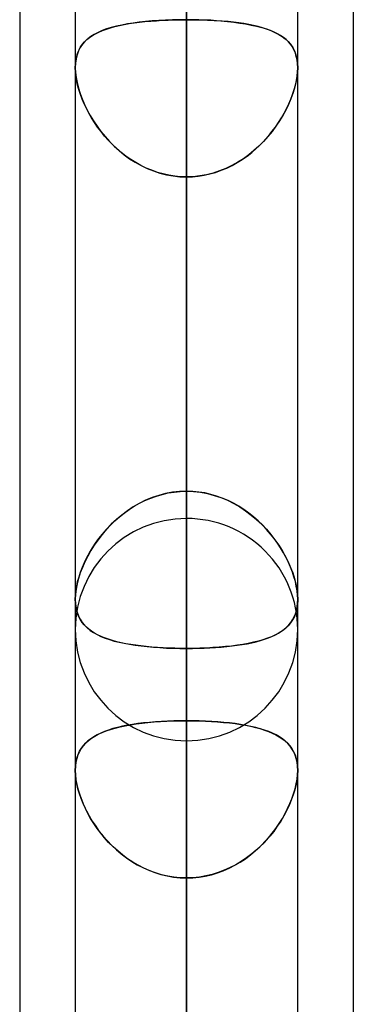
# Model space of a CAD drawing. Header units: millimetres. Extents: x -123 to 100, y -288 to 288.
# Tile 14 of 77: x -55 to -51.61, y -141.67 to -131.66. Entities that reach past the tile are written whole.
import ezdxf

# ---------------------------------------------------------------- set-up
doc = ezdxf.new("R2010")
doc.units = ezdxf.units.MM
doc.layers.add('MAIN-1', color=7, linetype='Continuous')
doc.layers.add('MAIN-2', color=7, linetype='Continuous')

msp = doc.modelspace()

# ---------------------------------------------------------------- linework, layer by layer
at = {"layer": 'MAIN-1'}
for p, q in [((-53.305, 0), (-53.305, -155.857)), ((-54.435, 0), (-54.435, -155.254)), ((-52.175, -155.118), (-52.175, 0)), ((-55, -81.421), (-55, -156.21)), ((-51.61, -81.908), (-51.61, -155.347)), ((-52.175, -137.559), (-52.175, -137.56)), ((-52.175, -137.56), (-52.175, -137.56)), ((-52.175, -137.56), (-52.175, -137.561)), ((-52.175, -137.561), (-52.175, -137.561)), ((-52.175, -137.561), (-52.175, -137.562)), ((-52.175, -137.562), (-52.175, -137.562))]:
    msp.add_line(p, q, dxfattribs=at)
at = {"layer": 'MAIN-2'}
for p, q in [((-53.305, 0), (-53.305, -154.141)), ((-53.305, 0), (-53.305, -141.67)), ((-53.305, 0), (-53.305, -143.269)), ((-53.305, -155.857), (-53.305, 0)), ((-53.305, -154.141), (-53.305, 0)), ((-53.305, -143.269), (-53.305, 0)), ((-53.305, -141.67), (-53.305, 0)), ((-53.305, -101.358), (-53.305, -136.73)), ((-53.305, -138.99), (-53.305, -102.958)), ((-53.305, -113.836), (-53.305, -154.358)), ((-53.305, -156.618), (-53.305, -115.436)), ((-53.305, -136.453), (-53.305, -125.584)), ((-53.305, -125.584), (-53.305, -136.453)), ((-53.305, -126.312), (-53.305, -171.986)), ((-53.305, -174.246), (-53.305, -127.911)), ((-53.305, -127.911), (-53.305, -138.786)), ((-53.305, -138.786), (-53.305, -127.911)), ((-53.305, -141.67), (-53.305, -130.796)), ((-53.305, -130.796), (-53.305, -141.67)), ((-54.118, -131.754), (-54.077, -131.74)), ((-54.069, -131.738), (-54.117, -131.753)), ((-54.077, -131.74), (-54.033, -131.728)), ((-54.017, -131.725), (-54.069, -131.738)), ((-54.033, -131.728), (-53.987, -131.718)), ((-53.963, -131.713), (-54.017, -131.725)), ((-53.987, -131.718), (-53.939, -131.708)), ((-53.906, -131.702), (-53.963, -131.713)), ((-53.939, -131.708), (-53.888, -131.699)), ((-53.847, -131.693), (-53.906, -131.702)), ((-53.888, -131.699), (-53.836, -131.691)), ((-53.785, -131.685), (-53.847, -131.693)), ((-53.836, -131.691), (-53.782, -131.684)), ((-53.721, -131.678), (-53.785, -131.685)), ((-53.782, -131.684), (-53.727, -131.678)), ((-53.727, -131.678), (-53.669, -131.673)), ((-53.654, -131.672), (-53.721, -131.678)), ((-53.669, -131.673), (-53.611, -131.669)), ((-53.587, -131.667), (-53.654, -131.672)), ((-53.611, -131.669), (-53.551, -131.665)), ((-53.517, -131.663), (-53.587, -131.667)), ((-53.551, -131.665), (-53.491, -131.662)), ((-53.447, -131.661), (-53.517, -131.663)), ((-53.491, -131.662), (-53.43, -131.66)), ((-53.376, -131.659), (-53.447, -131.661)), ((-53.43, -131.66), (-53.368, -131.659)), ((-53.305, -131.659), (-53.376, -131.659)), ((-53.368, -131.659), (-53.305, -131.659)), ((-53.305, -136.453), (-53.305, -131.659)), ((-53.305, -131.659), (-53.305, -136.453)), ((-53.242, -131.659), (-53.305, -131.659)), ((-53.305, -131.659), (-53.234, -131.659)), ((-53.18, -131.66), (-53.242, -131.659)), ((-53.234, -131.659), (-53.163, -131.661)), ((-53.119, -131.662), (-53.18, -131.66)), ((-53.163, -131.661), (-53.093, -131.663)), ((-53.059, -131.665), (-53.119, -131.662)), ((-53.093, -131.663), (-53.023, -131.667)), ((-52.999, -131.669), (-53.059, -131.665)), ((-53.023, -131.667), (-52.956, -131.672)), ((-52.941, -131.673), (-52.999, -131.669)), ((-52.956, -131.672), (-52.889, -131.678)), ((-52.883, -131.678), (-52.941, -131.673)), ((-52.889, -131.678), (-52.825, -131.685)), ((-52.828, -131.684), (-52.883, -131.678)), ((-52.774, -131.691), (-52.828, -131.684)), ((-52.825, -131.685), (-52.763, -131.693)), ((-52.722, -131.699), (-52.774, -131.691)), ((-52.763, -131.693), (-52.704, -131.702)), ((-52.671, -131.708), (-52.722, -131.699)), ((-52.704, -131.702), (-52.647, -131.713)), ((-52.623, -131.718), (-52.671, -131.708)), ((-52.647, -131.713), (-52.593, -131.725)), ((-52.577, -131.728), (-52.623, -131.718)), ((-52.593, -131.725), (-52.541, -131.738)), ((-52.533, -131.74), (-52.577, -131.728)), ((-52.541, -131.738), (-52.493, -131.753)), ((-52.492, -131.754), (-52.533, -131.74)), ((-54.317, -131.86), (-54.29, -131.839)), ((-54.277, -131.83), (-54.309, -131.854)), ((-54.29, -131.839), (-54.261, -131.819)), ((-54.242, -131.808), (-54.277, -131.83)), ((-54.261, -131.819), (-54.229, -131.801)), ((-54.204, -131.788), (-54.242, -131.808)), ((-54.229, -131.801), (-54.195, -131.784)), ((-54.162, -131.769), (-54.204, -131.788)), ((-54.195, -131.784), (-54.158, -131.768)), ((-54.117, -131.753), (-54.162, -131.769)), ((-54.158, -131.768), (-54.118, -131.754)), ((-52.493, -131.753), (-52.448, -131.769)), ((-52.452, -131.768), (-52.492, -131.754)), ((-52.415, -131.784), (-52.452, -131.768)), ((-52.448, -131.769), (-52.406, -131.788)), ((-52.381, -131.801), (-52.415, -131.784)), ((-52.406, -131.788), (-52.368, -131.808)), ((-52.349, -131.819), (-52.381, -131.801)), ((-52.368, -131.808), (-52.333, -131.83)), ((-52.32, -131.839), (-52.349, -131.819)), ((-52.333, -131.83), (-52.301, -131.854)), ((-52.293, -131.86), (-52.32, -131.839)), ((-54.384, -131.941), (-54.402, -131.976)), ((-54.397, -131.966), (-54.381, -131.936)), ((-54.362, -131.909), (-54.384, -131.941)), ((-54.381, -131.936), (-54.362, -131.909)), ((-54.337, -131.88), (-54.362, -131.909)), ((-54.362, -131.909), (-54.341, -131.884)), ((-54.341, -131.884), (-54.317, -131.86)), ((-54.309, -131.854), (-54.337, -131.88)), ((-52.301, -131.854), (-52.273, -131.88)), ((-52.269, -131.884), (-52.293, -131.86)), ((-52.273, -131.88), (-52.248, -131.909)), ((-52.248, -131.909), (-52.269, -131.884)), ((-52.229, -131.936), (-52.248, -131.909)), ((-52.248, -131.909), (-52.226, -131.941)), ((-52.213, -131.966), (-52.229, -131.936)), ((-52.226, -131.941), (-52.208, -131.976)), ((-54.429, -132.068), (-54.421, -132.032)), ((-54.416, -132.015), (-54.427, -132.056)), ((-54.421, -132.032), (-54.411, -131.998)), ((-54.402, -131.976), (-54.416, -132.015)), ((-54.411, -131.998), (-54.397, -131.966)), ((-52.199, -131.998), (-52.213, -131.966)), ((-52.208, -131.976), (-52.194, -132.015)), ((-52.189, -132.032), (-52.199, -131.998)), ((-52.194, -132.015), (-52.183, -132.056)), ((-52.181, -132.068), (-52.189, -132.032)), ((-54.433, -132.1), (-54.435, -132.147)), ((-54.435, -132.147), (-54.434, -132.107)), ((-54.434, -132.107), (-54.429, -132.068)), ((-54.427, -132.056), (-54.433, -132.1)), ((-52.183, -132.056), (-52.177, -132.1)), ((-52.176, -132.107), (-52.181, -132.068)), ((-52.177, -132.1), (-52.175, -132.147)), ((-52.175, -132.147), (-52.176, -132.107)), ((-54.435, -132.147), (-54.433, -132.195)), ((-54.434, -132.188), (-54.435, -132.147)), ((-54.429, -132.232), (-54.434, -132.188)), ((-54.433, -132.195), (-54.427, -132.246)), ((-54.422, -132.277), (-54.429, -132.232)), ((-52.188, -132.277), (-52.181, -132.232)), ((-52.177, -132.195), (-52.183, -132.246)), ((-52.181, -132.232), (-52.176, -132.188)), ((-52.175, -132.147), (-52.177, -132.195)), ((-52.176, -132.188), (-52.175, -132.147)), ((-54.427, -132.246), (-54.417, -132.299)), ((-54.412, -132.323), (-54.422, -132.277)), ((-54.417, -132.299), (-54.404, -132.354)), ((-54.399, -132.37), (-54.412, -132.323)), ((-52.211, -132.37), (-52.198, -132.323)), ((-52.193, -132.299), (-52.206, -132.354)), ((-52.198, -132.323), (-52.188, -132.277)), ((-52.183, -132.246), (-52.193, -132.299)), ((-54.404, -132.354), (-54.386, -132.409)), ((-54.383, -132.418), (-54.399, -132.37)), ((-54.386, -132.409), (-54.366, -132.465)), ((-54.365, -132.466), (-54.383, -132.418)), ((-52.245, -132.466), (-52.227, -132.418)), ((-52.224, -132.409), (-52.244, -132.465)), ((-52.227, -132.418), (-52.211, -132.37)), ((-52.206, -132.354), (-52.224, -132.409)), ((-54.366, -132.465), (-54.342, -132.521)), ((-54.345, -132.514), (-54.365, -132.466)), ((-54.322, -132.562), (-54.345, -132.514)), ((-54.342, -132.521), (-54.314, -132.577)), ((-52.268, -132.521), (-52.296, -132.577)), ((-52.288, -132.562), (-52.265, -132.514)), ((-52.244, -132.465), (-52.268, -132.521)), ((-52.265, -132.514), (-52.245, -132.466)), ((-54.297, -132.61), (-54.322, -132.562)), ((-54.314, -132.577), (-54.284, -132.633)), ((-54.27, -132.657), (-54.297, -132.61)), ((-54.284, -132.633), (-54.25, -132.688)), ((-52.326, -132.633), (-52.36, -132.688)), ((-52.34, -132.657), (-52.313, -132.61)), ((-52.296, -132.577), (-52.326, -132.633)), ((-52.313, -132.61), (-52.288, -132.562)), ((-54.24, -132.704), (-54.27, -132.657)), ((-54.25, -132.688), (-54.214, -132.743)), ((-54.208, -132.751), (-54.24, -132.704)), ((-54.214, -132.743), (-54.174, -132.796)), ((-52.396, -132.743), (-52.436, -132.796)), ((-52.402, -132.751), (-52.37, -132.704)), ((-52.36, -132.688), (-52.396, -132.743)), ((-52.37, -132.704), (-52.34, -132.657)), ((-54.173, -132.797), (-54.208, -132.751)), ((-54.174, -132.796), (-54.132, -132.847)), ((-54.137, -132.842), (-54.173, -132.797)), ((-54.098, -132.886), (-54.137, -132.842)), ((-52.512, -132.886), (-52.473, -132.842)), ((-52.436, -132.796), (-52.478, -132.847)), ((-52.473, -132.842), (-52.437, -132.797)), ((-52.437, -132.797), (-52.402, -132.751)), ((-54.132, -132.847), (-54.088, -132.897)), ((-54.057, -132.928), (-54.098, -132.886)), ((-54.088, -132.897), (-54.04, -132.944)), ((-54.013, -132.969), (-54.057, -132.928)), ((-52.597, -132.969), (-52.553, -132.928)), ((-52.522, -132.897), (-52.57, -132.944)), ((-52.553, -132.928), (-52.512, -132.886)), ((-52.478, -132.847), (-52.522, -132.897)), ((-54.04, -132.944), (-53.99, -132.989)), ((-53.968, -133.008), (-54.013, -132.969)), ((-53.99, -132.989), (-53.938, -133.032)), ((-53.92, -133.045), (-53.968, -133.008)), ((-53.938, -133.032), (-53.883, -133.072)), ((-52.672, -133.032), (-52.727, -133.072)), ((-52.69, -133.045), (-52.642, -133.008)), ((-52.62, -132.989), (-52.672, -133.032)), ((-52.642, -133.008), (-52.597, -132.969)), ((-52.57, -132.944), (-52.62, -132.989)), ((-53.871, -133.079), (-53.92, -133.045)), ((-53.883, -133.072), (-53.826, -133.108)), ((-53.82, -133.111), (-53.871, -133.079)), ((-53.826, -133.108), (-53.766, -133.142)), ((-53.768, -133.141), (-53.82, -133.111)), ((-53.714, -133.167), (-53.768, -133.141)), ((-53.766, -133.142), (-53.705, -133.171)), ((-52.844, -133.142), (-52.905, -133.171)), ((-52.896, -133.167), (-52.842, -133.141)), ((-52.784, -133.108), (-52.844, -133.142)), ((-52.842, -133.141), (-52.79, -133.111)), ((-52.79, -133.111), (-52.739, -133.079)), ((-52.727, -133.072), (-52.784, -133.108)), ((-52.739, -133.079), (-52.69, -133.045)), ((-53.658, -133.19), (-53.714, -133.167)), ((-53.705, -133.171), (-53.641, -133.197)), ((-53.601, -133.211), (-53.658, -133.19)), ((-53.641, -133.197), (-53.576, -133.218)), ((-53.543, -133.227), (-53.601, -133.211)), ((-53.576, -133.218), (-53.509, -133.235)), ((-53.485, -133.24), (-53.543, -133.227)), ((-53.509, -133.235), (-53.442, -133.247)), ((-53.425, -133.25), (-53.485, -133.24)), ((-53.185, -133.25), (-53.125, -133.24)), ((-53.101, -133.235), (-53.168, -133.247)), ((-53.125, -133.24), (-53.067, -133.227)), ((-53.034, -133.218), (-53.101, -133.235)), ((-53.067, -133.227), (-53.009, -133.211)), ((-52.969, -133.197), (-53.034, -133.218)), ((-53.009, -133.211), (-52.952, -133.19)), ((-52.905, -133.171), (-52.969, -133.197)), ((-52.952, -133.19), (-52.896, -133.167)), ((-53.442, -133.247), (-53.374, -133.255)), ((-53.365, -133.255), (-53.425, -133.25)), ((-53.374, -133.255), (-53.305, -133.257)), ((-53.305, -133.257), (-53.365, -133.255)), ((-53.305, -133.257), (-53.245, -133.255)), ((-53.236, -133.255), (-53.305, -133.257)), ((-53.305, -133.257), (-53.305, -138.051)), ((-53.305, -138.051), (-53.305, -133.257)), ((-53.305, -133.257), (-53.305, -144.126)), ((-53.305, -144.126), (-53.305, -133.257)), ((-53.245, -133.255), (-53.185, -133.25)), ((-53.168, -133.247), (-53.236, -133.255)), ((-53.721, -136.545), (-53.785, -136.577)), ((-53.727, -136.548), (-53.669, -136.523)), ((-53.654, -136.517), (-53.721, -136.545)), ((-53.669, -136.523), (-53.611, -136.502)), ((-53.587, -136.495), (-53.654, -136.517)), ((-53.611, -136.502), (-53.551, -136.485)), ((-53.517, -136.477), (-53.587, -136.495)), ((-53.551, -136.485), (-53.491, -136.471)), ((-53.447, -136.464), (-53.517, -136.477)), ((-53.491, -136.471), (-53.43, -136.461)), ((-53.376, -136.456), (-53.447, -136.464)), ((-53.43, -136.461), (-53.368, -136.455)), ((-53.305, -136.453), (-53.376, -136.456)), ((-53.368, -136.455), (-53.305, -136.453)), ((-53.305, -136.453), (-53.234, -136.456)), ((-53.242, -136.455), (-53.305, -136.453)), ((-53.18, -136.461), (-53.242, -136.455)), ((-53.234, -136.456), (-53.163, -136.464)), ((-53.119, -136.471), (-53.18, -136.461)), ((-53.163, -136.464), (-53.093, -136.477)), ((-53.059, -136.485), (-53.119, -136.471)), ((-53.093, -136.477), (-53.023, -136.495)), ((-52.999, -136.502), (-53.059, -136.485)), ((-53.023, -136.495), (-52.956, -136.517)), ((-52.941, -136.523), (-52.999, -136.502)), ((-52.956, -136.517), (-52.889, -136.545)), ((-52.883, -136.548), (-52.941, -136.523)), ((-52.889, -136.545), (-52.825, -136.577)), ((-53.939, -136.676), (-53.888, -136.64)), ((-53.847, -136.613), (-53.906, -136.652)), ((-53.888, -136.64), (-53.836, -136.606)), ((-53.785, -136.577), (-53.847, -136.613)), ((-53.836, -136.606), (-53.782, -136.576)), ((-53.782, -136.576), (-53.727, -136.548)), ((-52.828, -136.576), (-52.883, -136.548)), ((-52.774, -136.606), (-52.828, -136.576)), ((-52.825, -136.577), (-52.763, -136.613)), ((-52.722, -136.64), (-52.774, -136.606)), ((-52.763, -136.613), (-52.704, -136.652)), ((-52.671, -136.676), (-52.722, -136.64)), ((-54.017, -136.741), (-54.069, -136.789)), ((-54.033, -136.755), (-53.987, -136.714)), ((-53.963, -136.695), (-54.017, -136.741)), ((-53.987, -136.714), (-53.939, -136.676)), ((-53.906, -136.652), (-53.963, -136.695)), ((-52.704, -136.652), (-52.647, -136.695)), ((-52.623, -136.714), (-52.671, -136.676)), ((-52.647, -136.695), (-52.593, -136.741)), ((-52.577, -136.755), (-52.623, -136.714)), ((-52.593, -136.741), (-52.541, -136.789)), ((-54.117, -136.84), (-54.162, -136.893)), ((-54.158, -136.888), (-54.118, -136.842)), ((-54.118, -136.842), (-54.077, -136.798)), ((-54.069, -136.789), (-54.117, -136.84)), ((-54.077, -136.798), (-54.033, -136.755)), ((-52.533, -136.798), (-52.577, -136.755)), ((-52.541, -136.789), (-52.493, -136.84)), ((-52.492, -136.842), (-52.533, -136.798)), ((-52.493, -136.84), (-52.448, -136.893)), ((-52.452, -136.888), (-52.492, -136.842)), ((-54.204, -136.946), (-54.242, -137.001)), ((-54.229, -136.982), (-54.195, -136.934)), ((-54.162, -136.893), (-54.204, -136.946)), ((-54.195, -136.934), (-54.158, -136.888)), ((-52.415, -136.934), (-52.452, -136.888)), ((-52.448, -136.893), (-52.406, -136.946)), ((-52.381, -136.982), (-52.415, -136.934)), ((-52.406, -136.946), (-52.368, -137.001)), ((-54.29, -137.079), (-54.261, -137.03)), ((-54.242, -137.001), (-54.277, -137.057)), ((-54.261, -137.03), (-54.229, -136.982)), ((-52.349, -137.03), (-52.381, -136.982)), ((-52.368, -137.001), (-52.333, -137.057)), ((-52.32, -137.079), (-52.349, -137.03)), ((-54.341, -137.177), (-54.317, -137.128)), ((-54.309, -137.113), (-54.337, -137.17)), ((-54.317, -137.128), (-54.29, -137.079)), ((-54.277, -137.057), (-54.309, -137.113)), ((-52.333, -137.057), (-52.301, -137.113)), ((-52.293, -137.128), (-52.32, -137.079)), ((-52.301, -137.113), (-52.273, -137.17)), ((-52.269, -137.177), (-52.293, -137.128)), ((-54.362, -137.227), (-54.384, -137.284)), ((-54.381, -137.275), (-54.362, -137.226)), ((-54.337, -137.17), (-54.362, -137.227)), ((-54.362, -137.226), (-54.341, -137.177)), ((-52.273, -137.17), (-52.248, -137.227)), ((-52.248, -137.226), (-52.269, -137.177)), ((-52.229, -137.275), (-52.248, -137.226)), ((-52.248, -137.227), (-52.226, -137.284)), ((-54.402, -137.34), (-54.416, -137.396)), ((-54.411, -137.372), (-54.397, -137.324)), ((-54.384, -137.284), (-54.402, -137.34)), ((-54.397, -137.324), (-54.381, -137.275)), ((-52.213, -137.324), (-52.229, -137.275)), ((-52.226, -137.284), (-52.208, -137.34)), ((-52.199, -137.372), (-52.213, -137.324)), ((-52.208, -137.34), (-52.194, -137.396)), ((-54.429, -137.465), (-54.421, -137.419)), ((-54.416, -137.396), (-54.427, -137.45)), ((-54.421, -137.419), (-54.411, -137.372)), ((-52.189, -137.419), (-52.199, -137.372)), ((-52.194, -137.396), (-52.183, -137.45)), ((-52.181, -137.465), (-52.189, -137.419)), ((-54.433, -137.502), (-54.435, -137.551)), ((-54.435, -137.551), (-54.434, -137.509)), ((-54.434, -137.509), (-54.429, -137.465)), ((-54.427, -137.45), (-54.433, -137.502)), ((-52.183, -137.45), (-52.177, -137.502)), ((-52.176, -137.509), (-52.181, -137.465)), ((-52.177, -137.502), (-52.175, -137.551)), ((-52.175, -137.551), (-52.176, -137.509)), ((-54.434, -137.591), (-54.435, -137.551)), ((-54.435, -137.551), (-54.433, -137.597)), ((-54.429, -137.629), (-54.434, -137.591)), ((-54.433, -137.597), (-54.427, -137.641)), ((-54.422, -137.665), (-54.429, -137.629)), ((-54.427, -137.641), (-54.417, -137.682)), ((-52.188, -137.665), (-52.181, -137.629)), ((-52.178, -137.607), (-52.185, -137.65)), ((-52.181, -137.629), (-52.176, -137.591)), ((-52.175, -137.562), (-52.178, -137.607)), ((-52.176, -137.591), (-52.175, -137.551)), ((-52.175, -137.551), (-52.175, -137.553)), ((-52.175, -137.553), (-52.175, -137.554)), ((-52.175, -137.554), (-52.175, -137.555)), ((-52.175, -137.555), (-52.175, -137.557)), ((-52.175, -137.557), (-52.175, -137.558)), ((-52.175, -137.558), (-52.175, -137.559)), ((-54.412, -137.699), (-54.422, -137.665)), ((-54.417, -137.682), (-54.404, -137.72)), ((-54.399, -137.73), (-54.412, -137.699)), ((-54.404, -137.72), (-54.386, -137.755)), ((-54.383, -137.76), (-54.399, -137.73)), ((-52.209, -137.727), (-52.227, -137.761)), ((-52.227, -137.76), (-52.211, -137.73)), ((-52.211, -137.73), (-52.198, -137.699)), ((-52.195, -137.69), (-52.209, -137.727)), ((-52.198, -137.699), (-52.188, -137.665)), ((-52.185, -137.65), (-52.195, -137.69)), ((-54.386, -137.755), (-54.366, -137.787)), ((-54.365, -137.787), (-54.383, -137.76)), ((-54.366, -137.787), (-54.342, -137.816)), ((-54.345, -137.812), (-54.365, -137.787)), ((-54.322, -137.836), (-54.345, -137.812)), ((-54.342, -137.816), (-54.314, -137.843)), ((-54.297, -137.857), (-54.322, -137.836)), ((-54.314, -137.843), (-54.284, -137.868)), ((-52.3, -137.847), (-52.331, -137.871)), ((-52.313, -137.857), (-52.288, -137.836)), ((-52.273, -137.821), (-52.3, -137.847)), ((-52.288, -137.836), (-52.265, -137.812)), ((-52.248, -137.792), (-52.273, -137.821)), ((-52.265, -137.812), (-52.245, -137.787)), ((-52.227, -137.761), (-52.248, -137.792)), ((-52.245, -137.787), (-52.227, -137.76)), ((-54.27, -137.877), (-54.297, -137.857)), ((-54.284, -137.868), (-54.25, -137.89)), ((-54.24, -137.896), (-54.27, -137.877)), ((-54.25, -137.89), (-54.214, -137.911)), ((-54.208, -137.914), (-54.24, -137.896)), ((-54.214, -137.911), (-54.174, -137.929)), ((-54.173, -137.93), (-54.208, -137.914)), ((-54.174, -137.929), (-54.132, -137.946)), ((-54.137, -137.945), (-54.173, -137.93)), ((-54.098, -137.958), (-54.137, -137.945)), ((-54.132, -137.946), (-54.088, -137.962)), ((-52.483, -137.948), (-52.528, -137.963)), ((-52.512, -137.958), (-52.473, -137.945)), ((-52.441, -137.932), (-52.483, -137.948)), ((-52.473, -137.945), (-52.437, -137.93)), ((-52.401, -137.913), (-52.441, -137.932)), ((-52.437, -137.93), (-52.402, -137.914)), ((-52.402, -137.914), (-52.37, -137.896)), ((-52.365, -137.893), (-52.401, -137.913)), ((-52.37, -137.896), (-52.34, -137.877)), ((-52.331, -137.871), (-52.365, -137.893)), ((-52.34, -137.877), (-52.313, -137.857)), ((-54.057, -137.971), (-54.098, -137.958)), ((-54.088, -137.962), (-54.04, -137.976)), ((-54.013, -137.983), (-54.057, -137.971)), ((-54.04, -137.976), (-53.99, -137.988)), ((-53.968, -137.993), (-54.013, -137.983)), ((-53.99, -137.988), (-53.938, -137.999)), ((-53.92, -138.003), (-53.968, -137.993)), ((-53.938, -137.999), (-53.883, -138.009)), ((-53.871, -138.011), (-53.92, -138.003)), ((-53.883, -138.009), (-53.826, -138.018)), ((-53.82, -138.019), (-53.871, -138.011)), ((-53.826, -138.018), (-53.766, -138.026)), ((-53.768, -138.026), (-53.82, -138.019)), ((-53.714, -138.032), (-53.768, -138.026)), ((-53.766, -138.026), (-53.705, -138.033)), ((-53.658, -138.037), (-53.714, -138.032)), ((-53.705, -138.033), (-53.641, -138.039)), ((-53.601, -138.042), (-53.658, -138.037)), ((-53.641, -138.039), (-53.576, -138.043)), ((-53.543, -138.045), (-53.601, -138.042)), ((-53.576, -138.043), (-53.509, -138.047)), ((-53.485, -138.048), (-53.543, -138.045)), ((-53.509, -138.047), (-53.442, -138.049)), ((-53.425, -138.05), (-53.485, -138.048)), ((-53.185, -138.05), (-53.125, -138.048)), ((-53.102, -138.047), (-53.169, -138.049)), ((-53.125, -138.048), (-53.067, -138.045)), ((-53.036, -138.043), (-53.102, -138.047)), ((-53.067, -138.045), (-53.009, -138.042)), ((-52.972, -138.039), (-53.036, -138.043)), ((-53.009, -138.042), (-52.952, -138.037)), ((-52.909, -138.033), (-52.972, -138.039)), ((-52.952, -138.037), (-52.896, -138.032)), ((-52.847, -138.027), (-52.909, -138.033)), ((-52.896, -138.032), (-52.842, -138.026)), ((-52.788, -138.019), (-52.847, -138.027)), ((-52.842, -138.026), (-52.79, -138.019)), ((-52.79, -138.019), (-52.739, -138.011)), ((-52.731, -138.01), (-52.788, -138.019)), ((-52.739, -138.011), (-52.69, -138.003)), ((-52.677, -138), (-52.731, -138.01)), ((-52.69, -138.003), (-52.642, -137.993)), ((-52.625, -137.989), (-52.677, -138)), ((-52.642, -137.993), (-52.597, -137.983)), ((-52.575, -137.977), (-52.625, -137.989)), ((-52.597, -137.983), (-52.553, -137.971)), ((-52.528, -137.963), (-52.575, -137.977)), ((-52.553, -137.971), (-52.512, -137.958)), ((-53.442, -138.049), (-53.374, -138.051)), ((-53.365, -138.051), (-53.425, -138.05)), ((-53.374, -138.051), (-53.305, -138.051)), ((-53.305, -138.051), (-53.365, -138.051)), ((-53.237, -138.051), (-53.305, -138.051)), ((-53.305, -148.92), (-53.305, -138.051)), ((-53.305, -138.051), (-53.305, -148.92)), ((-53.305, -138.051), (-53.245, -138.051)), ((-53.245, -138.051), (-53.185, -138.05)), ((-53.169, -138.049), (-53.237, -138.051)), ((-54.029, -138.861), (-53.979, -138.848)), ((-53.957, -138.843), (-54.006, -138.855)), ((-53.979, -138.848), (-53.927, -138.837)), ((-53.906, -138.833), (-53.957, -138.843)), ((-53.927, -138.837), (-53.873, -138.827)), ((-53.853, -138.824), (-53.906, -138.833)), ((-53.873, -138.827), (-53.816, -138.818)), ((-53.798, -138.816), (-53.853, -138.824)), ((-53.816, -138.818), (-53.757, -138.811)), ((-53.741, -138.809), (-53.798, -138.816)), ((-53.757, -138.811), (-53.697, -138.804)), ((-53.682, -138.803), (-53.741, -138.809)), ((-53.697, -138.804), (-53.634, -138.798)), ((-53.621, -138.797), (-53.682, -138.803)), ((-53.634, -138.798), (-53.57, -138.794)), ((-53.559, -138.793), (-53.621, -138.797)), ((-53.57, -138.794), (-53.505, -138.79)), ((-53.497, -138.79), (-53.559, -138.793)), ((-53.505, -138.79), (-53.439, -138.788)), ((-53.434, -138.788), (-53.497, -138.79)), ((-53.439, -138.788), (-53.373, -138.786)), ((-53.37, -138.786), (-53.434, -138.788)), ((-53.373, -138.786), (-53.305, -138.786)), ((-53.305, -138.786), (-53.37, -138.786)), ((-53.305, -138.786), (-53.305, -189.614)), ((-53.24, -138.786), (-53.305, -138.786)), ((-53.305, -138.786), (-53.24, -138.786)), ((-53.175, -138.788), (-53.24, -138.786)), ((-53.24, -138.786), (-53.176, -138.788)), ((-53.176, -138.788), (-53.113, -138.79)), ((-53.111, -138.79), (-53.175, -138.788)), ((-53.113, -138.79), (-53.051, -138.793)), ((-53.049, -138.793), (-53.111, -138.79)), ((-53.051, -138.793), (-52.989, -138.797)), ((-52.987, -138.798), (-53.049, -138.793)), ((-52.989, -138.797), (-52.928, -138.803)), ((-52.926, -138.803), (-52.987, -138.798)), ((-52.928, -138.803), (-52.869, -138.809)), ((-52.867, -138.809), (-52.926, -138.803)), ((-52.869, -138.809), (-52.812, -138.816)), ((-52.81, -138.816), (-52.867, -138.809)), ((-52.812, -138.816), (-52.757, -138.824)), ((-52.755, -138.824), (-52.81, -138.816)), ((-52.757, -138.824), (-52.704, -138.833)), ((-52.701, -138.834), (-52.755, -138.824)), ((-52.704, -138.833), (-52.653, -138.843)), ((-52.65, -138.844), (-52.701, -138.834)), ((-52.653, -138.843), (-52.604, -138.855)), ((-52.602, -138.855), (-52.65, -138.844)), ((-54.247, -138.949), (-54.278, -138.969)), ((-54.27, -138.963), (-54.237, -138.942)), ((-54.213, -138.93), (-54.247, -138.949)), ((-54.237, -138.942), (-54.201, -138.923)), ((-54.177, -138.912), (-54.213, -138.93)), ((-54.201, -138.923), (-54.162, -138.905)), ((-54.138, -138.896), (-54.177, -138.912)), ((-54.162, -138.905), (-54.12, -138.889)), ((-54.097, -138.881), (-54.138, -138.896)), ((-54.12, -138.889), (-54.076, -138.874)), ((-54.052, -138.867), (-54.097, -138.881)), ((-54.076, -138.874), (-54.029, -138.861)), ((-54.006, -138.855), (-54.052, -138.867)), ((-52.604, -138.855), (-52.558, -138.867)), ((-52.555, -138.868), (-52.602, -138.855)), ((-52.558, -138.867), (-52.513, -138.881)), ((-52.511, -138.882), (-52.555, -138.868)), ((-52.513, -138.881), (-52.472, -138.896)), ((-52.469, -138.897), (-52.511, -138.882)), ((-52.472, -138.896), (-52.433, -138.912)), ((-52.43, -138.913), (-52.469, -138.897)), ((-52.433, -138.912), (-52.397, -138.93)), ((-52.394, -138.931), (-52.43, -138.913)), ((-52.397, -138.93), (-52.363, -138.949)), ((-52.36, -138.95), (-52.394, -138.931)), ((-52.363, -138.949), (-52.332, -138.969)), ((-54.355, -139.042), (-54.376, -139.07)), ((-54.373, -139.066), (-54.352, -139.037)), ((-54.332, -139.015), (-54.355, -139.042)), ((-54.352, -139.037), (-54.327, -139.01)), ((-54.306, -138.991), (-54.332, -139.015)), ((-54.327, -139.01), (-54.3, -138.986)), ((-54.278, -138.969), (-54.306, -138.991)), ((-54.3, -138.986), (-54.27, -138.963)), ((-52.33, -138.971), (-52.36, -138.95)), ((-52.332, -138.969), (-52.304, -138.991)), ((-52.301, -138.993), (-52.33, -138.971)), ((-52.304, -138.991), (-52.278, -139.015)), ((-52.276, -139.018), (-52.301, -138.993)), ((-52.278, -139.015), (-52.255, -139.042)), ((-52.253, -139.044), (-52.276, -139.018)), ((-52.255, -139.042), (-52.234, -139.07)), ((-52.233, -139.072), (-52.253, -139.044)), ((-54.408, -139.134), (-54.42, -139.17)), ((-54.419, -139.167), (-54.407, -139.131)), ((-54.394, -139.101), (-54.408, -139.134)), ((-54.407, -139.131), (-54.392, -139.097)), ((-54.376, -139.07), (-54.394, -139.101)), ((-54.392, -139.097), (-54.373, -139.066)), ((-52.234, -139.07), (-52.216, -139.101)), ((-52.215, -139.103), (-52.233, -139.072)), ((-52.216, -139.101), (-52.202, -139.134)), ((-52.201, -139.135), (-52.215, -139.103)), ((-52.202, -139.134), (-52.19, -139.17)), ((-52.19, -139.171), (-52.201, -139.135)), ((-54.435, -139.291), (-54.433, -139.247)), ((-54.433, -139.248), (-54.435, -139.291)), ((-54.433, -139.247), (-54.428, -139.206)), ((-54.428, -139.208), (-54.433, -139.248)), ((-54.428, -139.206), (-54.419, -139.167)), ((-54.42, -139.17), (-54.428, -139.208)), ((-52.19, -139.17), (-52.182, -139.208)), ((-52.182, -139.209), (-52.19, -139.171)), ((-52.182, -139.208), (-52.177, -139.248)), ((-52.177, -139.249), (-52.182, -139.209)), ((-52.177, -139.248), (-52.175, -139.291)), ((-52.175, -139.291), (-52.177, -139.249)), ((-54.433, -139.335), (-54.435, -139.291)), ((-54.435, -139.291), (-54.433, -139.337)), ((-54.428, -139.381), (-54.433, -139.335)), ((-54.433, -139.337), (-54.428, -139.386)), ((-52.182, -139.381), (-52.177, -139.335)), ((-52.177, -139.337), (-52.182, -139.386)), ((-52.177, -139.335), (-52.175, -139.291)), ((-52.175, -139.291), (-52.177, -139.337)), ((-54.42, -139.429), (-54.428, -139.381)), ((-54.428, -139.386), (-54.419, -139.436)), ((-54.409, -139.478), (-54.42, -139.429)), ((-54.419, -139.436), (-54.406, -139.488)), ((-52.191, -139.436), (-52.204, -139.488)), ((-52.201, -139.478), (-52.19, -139.429)), ((-52.182, -139.386), (-52.191, -139.436)), ((-52.19, -139.429), (-52.182, -139.381)), ((-54.394, -139.528), (-54.409, -139.478)), ((-54.406, -139.488), (-54.39, -139.541)), ((-54.377, -139.578), (-54.394, -139.528)), ((-54.39, -139.541), (-54.37, -139.594)), ((-52.22, -139.541), (-52.24, -139.594)), ((-52.233, -139.579), (-52.216, -139.528)), ((-52.204, -139.488), (-52.22, -139.541)), ((-52.216, -139.528), (-52.201, -139.478)), ((-54.356, -139.629), (-54.377, -139.578)), ((-54.37, -139.594), (-54.348, -139.648)), ((-54.333, -139.68), (-54.356, -139.629)), ((-54.348, -139.648), (-54.322, -139.702)), ((-52.262, -139.648), (-52.288, -139.702)), ((-52.277, -139.68), (-52.254, -139.629)), ((-52.24, -139.594), (-52.262, -139.648)), ((-52.254, -139.629), (-52.233, -139.579)), ((-54.307, -139.731), (-54.333, -139.68)), ((-54.322, -139.702), (-54.294, -139.755)), ((-54.279, -139.781), (-54.307, -139.731)), ((-52.331, -139.781), (-52.303, -139.731)), ((-52.288, -139.702), (-52.316, -139.755)), ((-52.303, -139.731), (-52.277, -139.68)), ((-54.294, -139.755), (-54.262, -139.808)), ((-54.247, -139.831), (-54.279, -139.781)), ((-54.262, -139.808), (-54.228, -139.86)), ((-54.213, -139.881), (-54.247, -139.831)), ((-52.397, -139.881), (-52.363, -139.831)), ((-52.348, -139.808), (-52.382, -139.86)), ((-52.363, -139.831), (-52.331, -139.781)), ((-52.316, -139.755), (-52.348, -139.808)), ((-54.228, -139.86), (-54.191, -139.911)), ((-54.177, -139.929), (-54.213, -139.881)), ((-54.191, -139.911), (-54.151, -139.961)), ((-54.138, -139.977), (-54.177, -139.929)), ((-52.473, -139.977), (-52.433, -139.929)), ((-52.419, -139.911), (-52.459, -139.961)), ((-52.433, -139.929), (-52.397, -139.881)), ((-52.382, -139.86), (-52.419, -139.911)), ((-54.151, -139.961), (-54.109, -140.009)), ((-54.096, -140.023), (-54.138, -139.977)), ((-54.109, -140.009), (-54.064, -140.055)), ((-54.051, -140.068), (-54.096, -140.023)), ((-52.559, -140.068), (-52.514, -140.023)), ((-52.501, -140.009), (-52.546, -140.055)), ((-52.514, -140.023), (-52.473, -139.977)), ((-52.459, -139.961), (-52.501, -140.009)), ((-54.064, -140.055), (-54.017, -140.099)), ((-54.004, -140.11), (-54.051, -140.068)), ((-54.017, -140.099), (-53.968, -140.141)), ((-53.955, -140.151), (-54.004, -140.11)), ((-53.968, -140.141), (-53.916, -140.18)), ((-52.642, -140.141), (-52.694, -140.18)), ((-52.655, -140.151), (-52.606, -140.11)), ((-52.593, -140.099), (-52.642, -140.141)), ((-52.606, -140.11), (-52.559, -140.068)), ((-52.546, -140.055), (-52.593, -140.099)), ((-53.904, -140.189), (-53.955, -140.151)), ((-53.916, -140.18), (-53.862, -140.216)), ((-53.85, -140.224), (-53.904, -140.189)), ((-53.862, -140.216), (-53.807, -140.25)), ((-53.795, -140.256), (-53.85, -140.224)), ((-53.807, -140.25), (-53.749, -140.28)), ((-52.803, -140.25), (-52.861, -140.28)), ((-52.815, -140.256), (-52.76, -140.224)), ((-52.748, -140.216), (-52.803, -140.25)), ((-52.76, -140.224), (-52.706, -140.189)), ((-52.694, -140.18), (-52.748, -140.216)), ((-52.706, -140.189), (-52.655, -140.151)), ((-53.738, -140.285), (-53.795, -140.256)), ((-53.749, -140.28), (-53.689, -140.307)), ((-53.679, -140.311), (-53.738, -140.285)), ((-53.689, -140.307), (-53.628, -140.33)), ((-53.619, -140.333), (-53.679, -140.311)), ((-53.628, -140.33), (-53.565, -140.35)), ((-53.558, -140.352), (-53.619, -140.333)), ((-53.565, -140.35), (-53.501, -140.365)), ((-53.045, -140.35), (-53.109, -140.365)), ((-53.052, -140.352), (-52.991, -140.333)), ((-52.982, -140.33), (-53.045, -140.35)), ((-52.991, -140.333), (-52.931, -140.311)), ((-52.921, -140.307), (-52.982, -140.33)), ((-52.931, -140.311), (-52.872, -140.285)), ((-52.861, -140.28), (-52.921, -140.307)), ((-52.872, -140.285), (-52.815, -140.256)), ((-53.496, -140.366), (-53.558, -140.352)), ((-53.501, -140.365), (-53.436, -140.376)), ((-53.433, -140.376), (-53.496, -140.366)), ((-53.436, -140.376), (-53.371, -140.383)), ((-53.369, -140.383), (-53.433, -140.376)), ((-53.371, -140.383), (-53.305, -140.385)), ((-53.305, -140.385), (-53.369, -140.383)), ((-53.305, -140.385), (-53.241, -140.383)), ((-53.239, -140.383), (-53.305, -140.385)), ((-53.305, -191.874), (-53.305, -140.385)), ((-53.305, -140.385), (-53.305, -151.258)), ((-53.305, -151.258), (-53.305, -140.385)), ((-53.241, -140.383), (-53.177, -140.376)), ((-53.174, -140.376), (-53.239, -140.383)), ((-53.177, -140.376), (-53.114, -140.366)), ((-53.109, -140.365), (-53.174, -140.376)), ((-53.114, -140.366), (-53.052, -140.352))]:
    msp.add_line(p, q, dxfattribs=at)
for start, end in [(90, 180), (359.9999, 90), (180, 270), (270, 359.9999)]:
    msp.add_arc((-53.305, -137.86), 1.13, start, end, dxfattribs=at)

doc.saveas('drawing.dxf')
